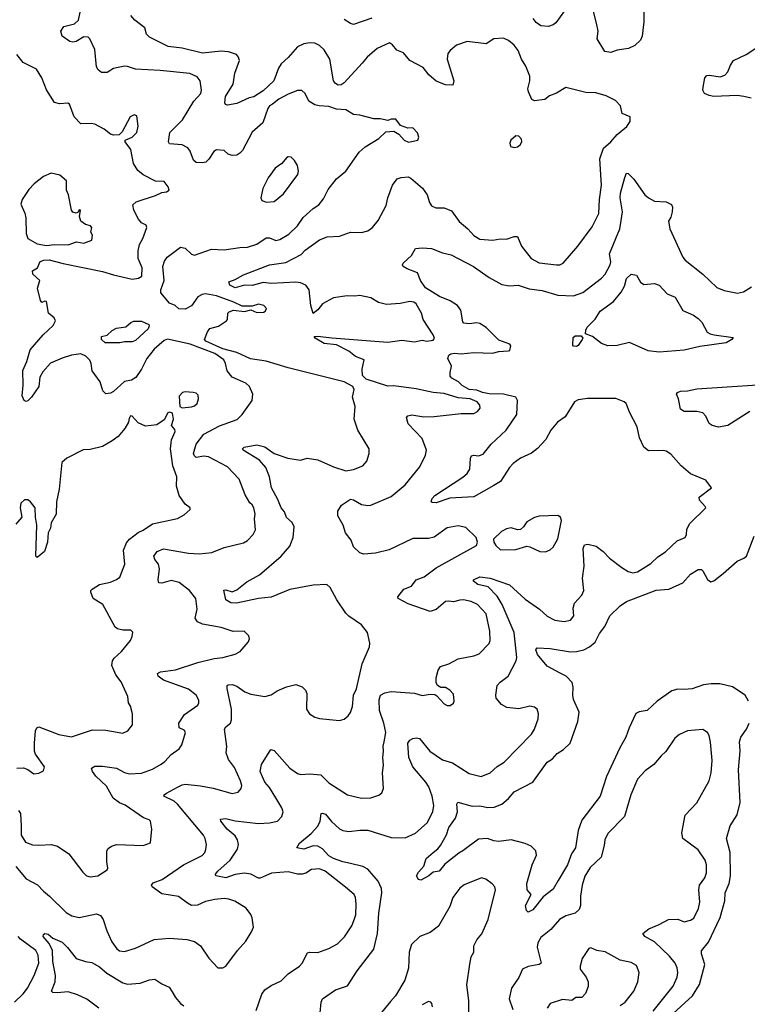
# Model space of a CAD drawing. Extents: x 1690054 to 1842981, y 782881 to 914114.
# Tile 154 of 256: x 1770863 to 1775529, y 814570 to 820888. Entities that reach past the tile are written whole.
import ezdxf

# ---------------------------------------------------------------- set-up
doc = ezdxf.new("R2010")
doc.units = 0

msp = doc.modelspace()

# ---------------------------------------------------------------- linework, layer by layer
at = {"layer": '0CON10XD'}
for points in [[(1772345, 815146.7), (1772315, 815187.5), (1772242.4, 815232.4), (1772205.4, 815245.4), (1772175, 815248.6), (1772115, 815241.9), (1772055, 815229.5), (1772002.6, 815207.4), (1771965.5, 815205.5), (1771938.6, 815218.6), (1771882.4, 815262.4), (1771775, 815280), (1771712.5, 815325), (1771708, 815335), (1771719.1, 815350.9), (1771777.8, 815372.2), (1771914.7, 815465.3), (1772034.5, 815525.5), (1772050.8, 815545), (1772056.6, 815563.4), (1772061.4, 815595), (1772053.3, 815635), (1772041.9, 815655), (1771875, 815855.4), (1771853.2, 815873.2), (1771786.7, 815905), (1771788.8, 815915), (1771803.8, 815925), (1771875, 815962.9), (1771905, 815979.6), (1771925, 815983.2), (1772023, 815973), (1772105, 815957.3), (1772225, 815923.1), (1772265, 815932.5), (1772284.2, 815955), (1772287.8, 815975), (1772278.9, 816005), (1772240.4, 816090.4), (1772201.7, 816141.7), (1772187.1, 816185), (1772190.9, 816225), (1772177.1, 816335), (1772185, 816351.2), (1772215.8, 816374.2), (1772222.5, 816395), (1772221.5, 816465), (1772193, 816597), (1772193.8, 816615), (1772199.5, 816620.5), (1772225, 816621.4), (1772255, 816611.9), (1772308, 816575), (1772345, 816561.1), (1772435, 816545.8), (1772475, 816555.7), (1772515, 816582.5), (1772575, 816608), (1772635, 816623.3), (1772675, 816606.7), (1772696.2, 816585), (1772704.1, 816564.1), (1772703.6, 816463.6), (1772722.5, 816435), (1772755, 816413.8), (1772785, 816403.8), (1772915, 816391.2), (1772945, 816400), (1772969.5, 816420.5), (1772985, 816442.5), (1772997.9, 816482.1), (1773004.5, 816555), (1773022.7, 816595), (1773059.4, 816755), (1773106, 816865), (1773107.7, 816887.7), (1773094.2, 816955), (1773055.4, 817005.4), (1772975, 817060.6), (1772955, 817080.8), (1772898, 817165), (1772854.2, 817245), (1772833.1, 817263.1), (1772745, 817259.4), (1772595, 817232.5), (1772475, 817183.3), (1772395, 817173.4), (1772253.7, 817143.7), (1772217.1, 817147.1), (1772186.2, 817166.2), (1772172.9, 817227.1), (1772185, 817230), (1772225, 817216.9), (1772255, 817230), (1772318.9, 817281.1), (1772400.6, 817325), (1772540, 817445), (1772595, 817510), (1772616.7, 817565), (1772624.2, 817635), (1772611.7, 817661.7), (1772573.9, 817693.9), (1772561, 817731), (1772539.1, 817755), (1772519.6, 817809.6), (1772478.2, 817885), (1772464.6, 817955), (1772442.1, 818015), (1772401.2, 818061.2), (1772296.7, 818125), (1772292.5, 818135), (1772303.3, 818145), (1772385, 818160), (1772435, 818147.8), (1772495, 818104.5), (1772583.3, 818075), (1772665, 818061.2), (1772706.1, 818073.9), (1772775, 818064), (1772875, 818020), (1772955, 817994), (1773005, 818001.4), (1773064.2, 818025.8), (1773088.8, 818055), (1773103.8, 818105), (1773103.8, 818135), (1773032, 818255), (1773008, 818325), (1773014, 818405), (1772998.6, 818465), (1773008.5, 818515), (1772999.5, 818535), (1772944.4, 818565), (1772584.1, 818654.1), (1772445, 818697.9), (1772342.7, 818712.7), (1772255, 818752.2), (1772165, 818777), (1772057.5, 818825), (1772048.6, 818835), (1772066.9, 818885), (1772083.3, 818906.7), (1772137.9, 818922.1), (1772190, 818955), (1772195.7, 818965), (1772197.5, 819005), (1772206.4, 819013.6), (1772235.5, 819024.5), (1772305, 819014.6), (1772345, 819026.7), (1772385, 819008.6), (1772428.1, 819011.9), (1772440.5, 819019.5), (1772446.7, 819035), (1772430, 819055), (1772395, 819062.9), (1772355, 819048.8), (1772289.1, 819049.1), (1772236.1, 819076.1), (1772125, 819116.1), (1772055, 819128.9), (1772034.3, 819125.7), (1772005, 819109.6), (1771965, 819052.5), (1771925, 819031.2), (1771883, 819033), (1771860, 819055), (1771825, 819070), (1771768.8, 819135), (1771767.5, 819155), (1771789.5, 819215), (1771781.1, 819305), (1771791.4, 819338.6), (1771808, 819365), (1771895, 819429.4), (1771925, 819422.9), (1771965, 819382.9), (1771985, 819376.9), (1772093.8, 819416.2), (1772175, 819410.4), (1772274, 819426), (1772325, 819427.7), (1772385, 819447.8), (1772445, 819489.1), (1772465, 819488.8), (1772505, 819471.8), (1772532.6, 819477.4), (1772588.8, 819511.2), (1772645.5, 819565), (1772682.1, 819617.9), (1772745, 819675.7), (1772780.7, 819699.3), (1772811.7, 819738.3), (1772842.6, 819797.4), (1772895, 819867.5), (1772955.6, 819915), (1773041.1, 820038.9), (1773077.8, 820072.2), (1773165.5, 820124.5), (1773211.7, 820168.3), (1773261.7, 820171.7), (1773295, 820152.5), (1773328.8, 820115), (1773357.3, 820102.7), (1773416.7, 820115), (1773423.8, 820135), (1773415, 820162.5), (1773385, 820193.3), (1773351.7, 820191.7), (1773305, 820210), (1773275, 820250), (1773245, 820250), (1773225, 820240), (1773175, 820251.2), (1773135, 820252), (1773044.6, 820274.6), (1773005, 820278.5), (1772955, 820310.4), (1772895, 820314.6), (1772845, 820331.2), (1772784.4, 820334.4), (1772755, 820342), (1772716.7, 820365), (1772693.6, 820413.6), (1772673, 820433), (1772645, 820433.8), (1772585, 820410), (1772525, 820377.1), (1772484.7, 820345.3), (1772465, 820335.5), (1772455, 820318.9), (1772423.1, 820225), (1772355, 820167.1), (1772291.2, 820048.8), (1772275, 820030.6), (1772255, 820018.1), (1772225.6, 820015.6), (1772200, 820025), (1772175, 820048), (1772125, 820053.8), (1772108.3, 820041.7), (1772076.9, 819993.1), (1772056.2, 819973.8), (1772035, 819968.6), (1771995, 819971.4), (1771977.2, 819987.2), (1771956.2, 820045), (1771941.1, 820065), (1771905, 820085.4), (1771825, 820091.4), (1771817.5, 820105), (1771826.9, 820165), (1771906.7, 820245), (1771979.5, 820365), (1772024.4, 820415), (1772029.4, 820435), (1772021.4, 820495), (1772002.2, 820522.2), (1771955, 820542.5), (1771765, 820562.9), (1771605, 820570), (1771555, 820587.8), (1771535, 820588.9), (1771465, 820575.6), (1771425, 820548.1), (1771388.3, 820548.3), (1771365.7, 820565.7), (1771355.6, 820585.6), (1771345, 820697.5), (1771314, 820765), (1771302.5, 820775), (1771275, 820777.5), (1771225, 820748.8), (1771205, 820744), (1771185, 820748.8), (1771135, 820781.2), (1771128.1, 820815), (1771145.8, 820845), (1771215, 820860.4), (1771240.4, 820885), (1771262, 820985)], [(1774357.8, 820945), (1774301.5, 820868.5), (1774285, 820854), (1774255, 820843.8), (1774205, 820848.8), (1774175, 820868.8), (1774155.8, 820895)], [(1774866.4, 820955), (1774866.9, 820875), (1774855, 820782.5), (1774845, 820757.5), (1774807.7, 820722.3), (1774767, 820703), (1774695, 820691.4), (1774655, 820678), (1774615, 820683.3), (1774565.8, 820765), (1774572.9, 820815), (1774563.3, 820865), (1774536.2, 820966.2)], [(1772379.1, 814530.9), (1772415.8, 814635), (1772435, 814664), (1772475, 814690.8), (1772539.7, 814720.3), (1772585, 814766), (1772658, 814815), (1772675.7, 814835), (1772709.7, 814900.3), (1772725, 814905.7), (1772775, 814902.2), (1772845, 814929.4), (1772901.4, 814958.6), (1772946.9, 815003.1), (1772992.9, 815075), (1773010.5, 815119.5), (1773018.5, 815145), (1773021.8, 815215), (1773017.5, 815255), (1773008.1, 815275), (1772952.9, 815322.9), (1772823.1, 815425), (1772785, 815439.6), (1772735.4, 815434.6), (1772697.4, 815412.6), (1772673.8, 815406.2), (1772645, 815406.2), (1772585, 815420), (1772478.9, 815411.1), (1772405, 815378.9), (1772395, 815378.9), (1772345.8, 815405.8), (1772305, 815411.2), (1772245, 815403.1), (1772185, 815382.2), (1772121.2, 815395), (1772120, 815405), (1772134.4, 815425), (1772212.9, 815495), (1772259.5, 815565), (1772266.7, 815595), (1772260.5, 815625), (1772245, 815652.5), (1772193.3, 815695), (1772152.9, 815745), (1772152.1, 815757.9), (1772185, 815761.8), (1772245, 815748.2), (1772395, 815731.1), (1772465, 815734.6), (1772515.8, 815745), (1772544.3, 815775), (1772551.9, 815805), (1772545, 815831.2), (1772505.9, 815895), (1772465, 815960.5), (1772434.5, 815995), (1772405.6, 816065), (1772415, 816110), (1772474.2, 816205.8), (1772495, 816199.2), (1772596.2, 816086.2), (1772645, 816050.8), (1772665.7, 816045.7), (1772725, 816049.6), (1772795, 816043.1), (1772845, 815992.5), (1772965.5, 815915.5), (1773055, 815893.1), (1773115, 815894.2), (1773167.3, 815912.7), (1773185, 815927.5), (1773196.2, 815955), (1773189.2, 816055), (1773197.1, 816105), (1773191.4, 816155), (1773197.3, 816195), (1773193.7, 816226.3), (1773200.5, 816255), (1773211.5, 816315), (1773198.9, 816375), (1773171.2, 816455), (1773168, 816525), (1773177.1, 816555), (1773205, 816569.5), (1773245, 816578.2), (1773395, 816567.5), (1773445, 816551.2), (1773495, 816560), (1773525, 816557.5), (1773539.3, 816549.3), (1773585, 816497.5), (1773605, 816487.5), (1773625, 816487.5), (1773645, 816502.5), (1773650, 816515), (1773645, 816560), (1773622.5, 816585), (1773595, 816602.5), (1773565, 816602.5), (1773542.5, 816615), (1773533.3, 816635), (1773533.8, 816665), (1773546.7, 816715), (1773563, 816737), (1773615, 816755.7), (1773675, 816788.1), (1773775, 816806.9), (1773810.6, 816819.4), (1773874.4, 816885), (1773880, 816905), (1773878.5, 816965), (1773855.5, 817075), (1773799.2, 817135), (1773758.8, 817155), (1773710, 817165), (1773685, 817164.4), (1773645, 817152.5), (1773615, 817157.5), (1773595, 817154), (1773535, 817104), (1773495, 817090), (1773355, 817140.5), (1773290, 817175), (1773287.5, 817185), (1773326.2, 817235), (1773376.4, 817253.6), (1773406.2, 817295), (1773456.6, 817313.4), (1773535, 817370), (1773792.5, 817515), (1773800, 817535), (1773790, 817565), (1773725, 817630), (1773675, 817640.8), (1773605, 817628.6), (1773521.7, 817568.3), (1773485, 817558.6), (1773385, 817558.9), (1773232.6, 817487.4), (1773145, 817464.4), (1773070.6, 817459.4), (1773045, 817466.4), (1773003.7, 817505), (1772989, 817549), (1772953.6, 817595), (1772938.4, 817645), (1772903.9, 817705), (1772903.9, 817735), (1772926.2, 817773.8), (1772985, 817811.2), (1773005, 817807.2), (1773055, 817776.9), (1773095, 817770), (1773115, 817772.9), (1773245, 817828.9), (1773335, 817903.1), (1773430.2, 818019.8), (1773465.5, 818094.5), (1773471.4, 818125), (1773445, 818201.2), (1773354.5, 818295), (1773344.4, 818335.6), (1773353.3, 818346.7), (1773377.2, 818352.8), (1773455, 818340.4), (1773521.7, 818341.7), (1773695, 818360.5), (1773775, 818360.8), (1773798.8, 818375), (1773816.2, 818395), (1773814, 818415), (1773796.4, 818436.4), (1773752.9, 818455), (1773675, 818460.9), (1773585, 818489.4), (1773515, 818496.8), (1773405, 818520), (1773262.2, 818537.8), (1773225, 818537.2), (1773085, 818582.4), (1773061.3, 818605), (1773060.3, 818645), (1773073.3, 818705), (1773016.2, 818726.2), (1772975, 818761.5), (1772895, 818802.2), (1772815, 818809.4), (1772757.5, 818845), (1772752.5, 818855), (1772772.2, 818857.8), (1772865, 818847.5), (1773225, 818818.3), (1773315, 818831.1), (1773395, 818820.3), (1773445, 818831.1), (1773475, 818824.7), (1773515, 818831.1), (1773524, 818845), (1773515.6, 818865.6), (1773451.4, 818965), (1773440, 819005), (1773405, 819063.8), (1773390, 819075), (1773365, 819080), (1773302.8, 819067.2), (1773215, 819059.6), (1773164.2, 819074.2), (1773115, 819103.5), (1773045, 819117.7), (1773013, 819113), (1772963.8, 819116.2), (1772876.2, 819103.8), (1772805.8, 819065), (1772775, 819026.2), (1772745, 819003.3), (1772730, 819055), (1772719.4, 819155), (1772697.5, 819185), (1772665, 819198.8), (1772635, 819203.3), (1772475, 819196.2), (1772425, 819201.1), (1772355, 819181.6), (1772305, 819183.9), (1772245, 819167.9), (1772210, 819185), (1772204, 819205), (1772245, 819220), (1772298.8, 819251.2), (1772465.5, 819314.5), (1772569.9, 819330.1), (1772668, 819382), (1772695, 819409.4), (1772785, 819474.4), (1772834.5, 819495.5), (1772915, 819498.6), (1772985, 819524.3), (1773055, 819523.1), (1773095, 819533.1), (1773125.9, 819554.1), (1773161.6, 819598.4), (1773212.9, 819695), (1773224.2, 819745), (1773254.2, 819825.8), (1773285, 819866.2), (1773310, 819875), (1773355, 819878.9), (1773371.4, 819871.4), (1773447, 819807), (1773476, 819765), (1773491.2, 819715), (1773505, 819693.3), (1773531.7, 819681.7), (1773585, 819680), (1773632.3, 819662.3), (1773682.4, 819592.4), (1773736.9, 819546.9), (1773775, 819503.1), (1773815, 819480), (1773897.4, 819472.6), (1773945, 819482), (1773985, 819480), (1774035, 819496.2), (1774055, 819496.7), (1774080.6, 819435), (1774144.3, 819355), (1774195, 819327.8), (1774305, 819314.4), (1774327.5, 819315), (1774348.8, 819325), (1774442.5, 819435), (1774535, 819558.8), (1774578.2, 819645), (1774581.8, 819735), (1774594.6, 819825.4), (1774584.5, 819995), (1774606.7, 820063.3), (1774654.3, 820105), (1774695, 820151.2), (1774757.7, 820202.3), (1774777.5, 820235), (1774777.5, 820265), (1774726.2, 820286.2), (1774715.9, 820335.9), (1774685, 820368.8), (1774625, 820398.8), (1774557.6, 820417.6), (1774495, 820421.2), (1774365, 820452), (1774305, 820415.6), (1774260.6, 820399.4), (1774230, 820375), (1774165, 820367.3), (1774148.6, 820375), (1774125.6, 820425), (1774123.1, 820445), (1774135.3, 820495), (1774135.2, 820525), (1774109.6, 820589.6), (1774082.1, 820635), (1774059.3, 820689.3), (1774035, 820724), (1773998.8, 820755), (1773965, 820768.6), (1773905, 820764.3), (1773855, 820731.9), (1773732.4, 820747.6), (1773665, 820724), (1773625, 820690), (1773609.1, 820670.9), (1773605.6, 820635), (1773647.5, 820495), (1773641.7, 820468.3), (1773595, 820470), (1773535, 820494.4), (1773486.4, 820535), (1773450.9, 820580.9), (1773365, 820625.6), (1773325, 820674.4), (1773282.9, 820692.9), (1773255, 820726.9), (1773235, 820738.6), (1773155, 820702.5), (1773092.7, 820647.3), (1773060.4, 820609.6), (1772945, 820482.9), (1772925, 820470), (1772905, 820468.5), (1772888.2, 820478.2), (1772876.5, 820495), (1772853.3, 820635), (1772816.7, 820695), (1772785, 820723.3), (1772757, 820737), (1772725, 820740), (1772685, 820732.2), (1772645, 820713.1), (1772585, 820644.4), (1772540, 820605), (1772522.2, 820577.8), (1772492.2, 820495), (1772425, 820430.8), (1772365, 820392.5), (1772335, 820386.2), (1772255, 820350.5), (1772195, 820340), (1772183, 820343), (1772178, 820355), (1772182.7, 820395), (1772231.9, 820475), (1772243.3, 820545), (1772272.7, 820625), (1772267.4, 820647.4), (1772254.6, 820664.6), (1772201.7, 820681.7), (1772155, 820685.3), (1772035, 820673.6), (1771905, 820705.5), (1771815, 820715.7), (1771695.4, 820775.4), (1771677.5, 820795), (1771666.2, 820835), (1771602, 820885), (1771576.2, 820915)], [(1773122.5, 820897.5), (1773005, 820858), (1772985, 820863.8), (1772945, 820888.8)], [(1775554.6, 820384.6), (1775506.2, 820395), (1775465, 820401.1), (1775315, 820395.7), (1775285, 820401.4), (1775254.2, 820415), (1775244.5, 820435), (1775245.6, 820455), (1775258, 820515), (1775270.9, 820529.1), (1775287.7, 820532.3), (1775355, 820520.8), (1775385, 820531.2), (1775405, 820552.5), (1775421.9, 820595), (1775441.9, 820625), (1775522, 820665), (1775585, 820706)], [(1770855, 815814.3), (1770868.8, 815795), (1770872.7, 815715), (1770873.1, 815655), (1770901.1, 815611.1), (1770945, 815593.5), (1770985, 815590.5), (1771065, 815596.7), (1771106.7, 815585), (1771178.8, 815535), (1771267.3, 815417.3), (1771292.5, 815395), (1771315, 815388.8), (1771365, 815393.8), (1771425, 815432.5), (1771428.8, 815445), (1771422, 815485), (1771422.5, 815555), (1771430.3, 815569.7), (1771451.2, 815585), (1771485, 815595.6), (1771655, 815588.8), (1771703, 815607), (1771711.2, 815695), (1771702.9, 815745), (1771694, 815755), (1771657.9, 815767.9), (1771539.2, 815849.2), (1771503.9, 815863.9), (1771463.3, 815893.3), (1771419.6, 815969.6), (1771352.3, 816035), (1771330.6, 816065), (1771324, 816086), (1771345, 816097.5), (1771395, 816097.8), (1771485, 816086), (1771535, 816058.5), (1771565, 816049.1), (1771645, 816053.6), (1771715, 816080), (1771769.8, 816110.2), (1771795, 816129.2), (1771835, 816174.3), (1771885, 816208.8), (1771903.8, 816235), (1771926.7, 816315), (1771918.8, 816328.8), (1771886.7, 816345), (1771884.2, 816375), (1771920, 816430), (1772005, 816488.8), (1772012.5, 816505), (1772011.2, 816521.2), (1771995, 816553.8), (1771945, 816591.4), (1771785, 816650), (1771751.1, 816675), (1771747.1, 816692.9), (1771766.4, 816703.6), (1771862.9, 816717.1), (1772005, 816764.6), (1772110.8, 816789.2), (1772165.4, 816794.6), (1772245, 816817.5), (1772276.7, 816835), (1772328.8, 816895), (1772336.7, 816915), (1772333.3, 816935), (1772302.5, 816965), (1772233.3, 816963.3), (1772155, 816988), (1772035, 817010), (1772004.4, 817024.4), (1771987.7, 817047.7), (1772000.6, 817105), (1771992.9, 817175), (1771951.9, 817225), (1771885, 817277.5), (1771835, 817288.8), (1771775, 817272.5), (1771755.7, 817275.7), (1771751.8, 817295), (1771760.7, 817365), (1771752.7, 817395), (1771729.5, 817425), (1771724.4, 817445), (1771745, 817475.4), (1771785, 817491.8), (1771945.6, 817464.4), (1772015, 817460), (1772095, 817470), (1772175, 817501.2), (1772299.1, 817530.9), (1772324.3, 817545.7), (1772360.8, 817585), (1772375.8, 817615), (1772368.8, 817685), (1772373.8, 817715), (1772365.5, 817755), (1772355, 817774.3), (1772338.2, 817788.2), (1772310.2, 817840.2), (1772269.8, 817939.8), (1772195, 818019.2), (1772075, 818083.8), (1772045, 818086.8), (1771995, 818079.5), (1771981.5, 818091.5), (1771977.5, 818105), (1771995.3, 818165), (1772045, 818229.6), (1772145, 818281.8), (1772257.4, 818322.6), (1772290, 818355), (1772354, 818445), (1772358, 818485), (1772336, 818535), (1772313.3, 818555), (1772225, 818593.6), (1772193.5, 818635), (1772183, 818683), (1772171.8, 818705), (1772115, 818746.8), (1771957.5, 818805), (1771812.2, 818837.8), (1771790.2, 818829.8), (1771725, 818774.5), (1771679.1, 818715), (1771643.5, 818645), (1771607.6, 818592.4), (1771580, 818575), (1771535, 818565.5), (1771465, 818502.9), (1771445, 818492.5), (1771415, 818488), (1771395.6, 818505.6), (1771380, 818565), (1771329.1, 818635), (1771322.6, 818682.6), (1771312.7, 818702.7), (1771288.1, 818728.1), (1771255, 818743.1), (1771195, 818734.5), (1771135, 818717.1), (1771060, 818685), (1771010.8, 818629.2), (1770991.8, 818595), (1770986.9, 818535), (1770939.2, 818465), (1770915, 818442.5), (1770905, 818438.6), (1770892.5, 818445), (1770879.4, 818475), (1770886.2, 818543.8), (1770883.4, 818636.6), (1770908.9, 818695), (1770929.6, 818770.4), (1771013.3, 818865), (1771078.5, 818925), (1771093.1, 818955), (1771085, 818974), (1771048.9, 819005), (1771035, 819080), (1771025, 819082), (1771005, 819073.3), (1770996.1, 819086.1), (1770976.7, 819165), (1770992.5, 819215), (1770946.7, 819255), (1770945, 819277.5), (1770977.5, 819295), (1770993.9, 819336.1), (1771017.5, 819345), (1771053.2, 819346.8), (1771142.7, 819322.7), (1771395, 819271.4), (1771465, 819250.7), (1771585, 819223.8), (1771625, 819228.8), (1771646.7, 819243.3), (1771649.5, 819295), (1771623.1, 819355), (1771623.8, 819403.8), (1771632.2, 819445), (1771653.8, 819485), (1771679.2, 819555), (1771675, 819568.8), (1771645, 819584.4), (1771625, 819608), (1771595.6, 819665), (1771589.5, 819700.5), (1771611.3, 819718.7), (1771735, 819759.2), (1771775, 819780), (1771805.8, 819784.2), (1771822.5, 819795), (1771816.2, 819815), (1771790.7, 819850.7), (1771735, 819852.5), (1771655, 819891.9), (1771620.7, 819920.7), (1771593.8, 819965), (1771575.5, 820055.5), (1771540, 820105), (1771540, 820115), (1771584, 820135), (1771613.8, 820165), (1771623.3, 820205), (1771615, 820270), (1771597, 820277), (1771572.5, 820265), (1771521.4, 820168.6), (1771501.7, 820148.3), (1771465, 820146), (1771445, 820152.5), (1771404.5, 820184.5), (1771345, 820216.9), (1771322.4, 820222.4), (1771255, 820219.2), (1771213.3, 820265), (1771183.3, 820345), (1771171.7, 820351.7), (1771118.3, 820348.3), (1771086.2, 820356.2), (1771035, 820438), (1771004.2, 820515), (1770970.5, 820570.5), (1770885, 820612.5), (1770843.9, 820663.9)], [(1774035, 820067.5), (1774055, 820072.5), (1774072.5, 820085), (1774082.5, 820105), (1774081.7, 820121.7), (1774065, 820140), (1774045, 820142.5), (1774013.3, 820115), (1774007.5, 820095), (1774010, 820075), (1774035, 820067.5)], [(1772446.4, 819716.4), (1772495, 819722), (1772555, 819771.2), (1772647.5, 819895), (1772652, 819915), (1772645, 819952.5), (1772626, 819985), (1772605, 820005.8), (1772585, 820007.5), (1772575, 820002), (1772545, 819965.8), (1772501.2, 819935), (1772455.9, 819874.1), (1772422, 819805), (1772410, 819745), (1772417, 819727), (1772446.4, 819716.4)], [(1771035, 819440), (1771085, 819446.2), (1771175, 819443.8), (1771227, 819463), (1771275, 819453.8), (1771325, 819472.5), (1771330, 819505), (1771320, 819525), (1771326, 819555), (1771317.5, 819565), (1771285, 819574), (1771254.4, 819594.4), (1771245.8, 819625), (1771252.5, 819665), (1771245, 819667.1), (1771238, 819652), (1771225, 819646), (1771205, 819653.8), (1771196.2, 819665), (1771176.7, 819765), (1771163.8, 819795), (1771162.5, 819855), (1771120.7, 819890.7), (1771065, 819903.3), (1771015, 819881.2), (1770956.1, 819833.9), (1770921.7, 819798.3), (1770880, 819735), (1770871.2, 819705), (1770897.3, 819647.3), (1770903.6, 819616.4), (1770903.8, 819515), (1770915, 819483.3), (1770975, 819448.8), (1771035, 819440)], [(1773700.5, 818540.5), (1773677.5, 818565), (1773635, 818587.5), (1773625, 818600), (1773623.8, 818625), (1773633.3, 818665), (1773610, 818715), (1773614.4, 818735.6), (1773627.5, 818745), (1773652.1, 818747.9), (1773695, 818743.8), (1773775, 818752.5), (1773895, 818747.9), (1773935, 818759.7), (1773995, 818762.2), (1774006.7, 818765), (1774013.3, 818795), (1774006.8, 818806.8), (1773935, 818831.8), (1773855, 818913.1), (1773815, 818938.2), (1773795, 818942.1), (1773745, 818935.6), (1773711.4, 818941.4), (1773705, 818950), (1773691.9, 819025), (1773671.1, 819055), (1773623.7, 819083.7), (1773555, 819111.3), (1773465, 819167.9), (1773434.5, 819215), (1773414.2, 819264.2), (1773348.3, 819288.3), (1773322.5, 819305), (1773317.5, 819315), (1773323.3, 819325), (1773376, 819375), (1773400.7, 819419.3), (1773445, 819424.3), (1773505, 819420), (1773575, 819391.2), (1773630.2, 819380.2), (1773774.2, 819305), (1773875, 819233.3), (1773955, 819189.2), (1774005, 819179.6), (1774060, 819185), (1774130.9, 819160.9), (1774215, 819149.5), (1774315, 819120.9), (1774415, 819116.2), (1774475, 819136.5), (1774595, 819228.9), (1774617.8, 819255), (1774650.4, 819315), (1774654, 819335), (1774646.6, 819385), (1774711.2, 819545), (1774719.7, 819600.3), (1774730, 819655), (1774714, 819745), (1774715.5, 819775), (1774743.5, 819875), (1774755, 819902.5), (1774765, 819901.2), (1774802.2, 819865), (1774871.4, 819765), (1774895.8, 819745), (1774935, 819724.4), (1775008.3, 819718.3), (1775043, 819703), (1775050.8, 819685), (1775048.6, 819655), (1775039.7, 819620.3), (1775024.2, 819594.2), (1775032, 819545), (1775116.9, 819365), (1775130.8, 819345), (1775244.6, 819254.6), (1775335, 819168.8), (1775380.3, 819150.3), (1775467.3, 819132.7), (1775505, 819142), (1775555.8, 819174.2)], [(1774965, 818754.2), (1774892.9, 818762.9), (1774775, 818815.7), (1774695, 818798.1), (1774635, 818795.8), (1774595, 818810.8), (1774536.7, 818855), (1774492.7, 818872.7), (1774493.1, 818895), (1774502.9, 818915), (1774553.5, 818966.5), (1774585, 819017.1), (1774670.8, 819079.2), (1774720.5, 819139.5), (1774741.2, 819178.8), (1774755, 819227.5), (1774784.3, 819255.7), (1774818.7, 819248.7), (1774844.6, 819204.6), (1774865, 819188.1), (1774935, 819194.4), (1774965.3, 819185.3), (1775015, 819129.2), (1775067, 819107), (1775115, 819021.4), (1775185, 818991.8), (1775215, 818971.2), (1775237.3, 818947.3), (1775273.1, 818883.1), (1775291.4, 818871.4), (1775316, 818866), (1775437.9, 818847.9), (1775431.1, 818835), (1775392.9, 818815), (1775225, 818792), (1775125, 818767.6), (1774965, 818754.2)], [(1771505, 818814.5), (1771411.2, 818815), (1771388, 818835), (1771387.5, 818855), (1771425, 818862.9), (1771456.2, 818893.8), (1771485, 818909.1), (1771545, 818917.1), (1771575.3, 818944.7), (1771595, 818953.8), (1771645, 818953.1), (1771691.1, 818931.1), (1771694.2, 818924.2), (1771686.4, 818905), (1771605, 818829.6), (1771585, 818820), (1771535, 818821.8), (1771505, 818814.5)], [(1774435, 818791.2), (1774415, 818793.3), (1774410.5, 818800.5), (1774412, 818848), (1774425, 818858.8), (1774465, 818858.8), (1774473.8, 818845), (1774470, 818835), (1774445, 818796.7), (1774435, 818791.2)], [(1772790, 814515), (1772797.5, 814585), (1772805.7, 814605), (1772887.6, 814662.4), (1772965, 814688), (1773027.3, 814785), (1773133.6, 814925), (1773158.2, 815025), (1773167.5, 815155), (1773185.4, 815285), (1773182.6, 815312.6), (1773161.3, 815361.3), (1773095, 815437.5), (1773064.7, 815454.7), (1772985.5, 815474.5), (1772935, 815483.8), (1772875, 815505.4), (1772845, 815524), (1772805, 815568.8), (1772775, 815584.5), (1772745, 815586.7), (1772685, 815565.7), (1772640, 815575), (1772658, 815605), (1772732.6, 815667.4), (1772775.6, 815714.4), (1772790, 815745), (1772796.2, 815793.8), (1772805, 815797.5), (1772825, 815791.1), (1772863.1, 815743.1), (1772915, 815695.6), (1772935, 815686.7), (1772975, 815679.5), (1773045, 815688.8), (1773095, 815687.2), (1773245, 815640), (1773335, 815637.8), (1773401.7, 815668.3), (1773476, 815734), (1773511.8, 815805), (1773519.6, 815845), (1773508.9, 815905), (1773486.5, 815965), (1773468.7, 815995), (1773384, 816095), (1773359.2, 816155), (1773352.5, 816245), (1773365, 816264.6), (1773385, 816276.6), (1773405, 816280.7), (1773426.5, 816276.5), (1773494.4, 816195), (1773575, 816139.1), (1773638.8, 816118.8), (1773745, 816051.9), (1773823, 816033), (1773880, 816055), (1773925, 816095.7), (1773970.8, 816125), (1774145.3, 816304.7), (1774165.8, 816335), (1774187.4, 816402.6), (1774191.4, 816435), (1774181.2, 816465), (1774165, 816476.9), (1774135, 816484.4), (1774065, 816466.7), (1773987.5, 816475), (1773953.2, 816493.2), (1773919.2, 816535), (1773915.8, 816555), (1773925.8, 816615), (1773945, 816637.5), (1773995.6, 816675), (1774047.3, 816775), (1774050.6, 816795), (1774035.2, 816955), (1773956.5, 817136.5), (1773925, 817190), (1773868.7, 817248.7), (1773800.8, 817265), (1773774, 817285), (1773773.8, 817295), (1773815, 817312.2), (1773880, 817305), (1774005, 817262), (1774105, 817168.9), (1774195.8, 817105.8), (1774245, 817060.7), (1774295, 817034.5), (1774355, 817026.9), (1774396.2, 817035), (1774416.4, 817063.6), (1774412.9, 817112.9), (1774421.1, 817145), (1774467.5, 817195), (1774481.1, 817225), (1774471.9, 817305), (1774482.6, 817382.6), (1774477.8, 817495), (1774485, 817517.5), (1774507.7, 817522.3), (1774559.2, 817509.2), (1774605, 817475.6), (1774645, 817433.3), (1774725, 817373.1), (1774766.4, 817346.4), (1774795, 817338.9), (1774825, 817345.6), (1774911.7, 817398.3), (1774955, 817441.4), (1775005, 817474), (1775080, 817545), (1775130.4, 817565), (1775138.9, 817585), (1775141.7, 817618.3), (1775161.2, 817655), (1775262.5, 817755), (1775260, 817765), (1775222.5, 817805), (1775220.8, 817825), (1775300, 817885), (1775264.1, 817934.1), (1775165, 817973.8), (1775105.6, 818025.6), (1775039.7, 818099.7), (1775009.7, 818119.7), (1774994.1, 818124.1), (1774895, 818122.5), (1774866.2, 818145), (1774838, 818205), (1774822.5, 818275), (1774775.7, 818365.7), (1774752.5, 818425), (1774740.8, 818435), (1774686.9, 818456.9), (1774505, 818457.7), (1774445, 818448.4), (1774421.4, 818435), (1774360.6, 818339.4), (1774312.9, 818305), (1774270, 818255), (1774238.5, 818195), (1774183.7, 818136.3), (1774145, 818107.5), (1774075.3, 818074.7), (1774028.7, 818041.3), (1774004.8, 818015.2), (1773947.1, 817925), (1773905, 817899.4), (1773775, 817825.5), (1773622.2, 817817.8), (1773535, 817788.5), (1773509.2, 817789.2), (1773502, 817795), (1773508.1, 817815), (1773525, 817835.6), (1773705, 817951.9), (1773733.6, 817976.4), (1773750, 818005), (1773754.3, 818075), (1773761.2, 818088.8), (1773775, 818094), (1773805, 818089.2), (1773835, 818100.8), (1773886.4, 818165), (1773983.8, 818255), (1774051.5, 818355), (1774055.5, 818445), (1774045.5, 818465.5), (1773965, 818485.2), (1773875, 818486.6), (1773830.8, 818495), (1773795, 818511), (1773745, 818514.2), (1773700.5, 818540.5)], [(1775545.6, 818374.4), (1775405, 818284.4), (1775345, 818274.4), (1775304.5, 818284.5), (1775285, 818297.5), (1775263.1, 818345), (1775245, 818365.6), (1775205, 818372.9), (1775125, 818373.1), (1775100.7, 818389.3), (1775088.2, 818455), (1775076.4, 818485), (1775080.9, 818495), (1775102, 818505), (1775145, 818506.6), (1775205, 818520.3), (1775595, 818544.7)], [(1771905, 818397.5), (1771965, 818403.3), (1771985, 818410), (1772002.5, 818425), (1772010, 818455), (1772008.3, 818478.3), (1771995, 818492.5), (1771975, 818496.7), (1771925, 818501.2), (1771907.5, 818495), (1771887, 818473), (1771890, 818405), (1771905, 818397.5)], [(1770845, 816085.7), (1770887, 816087), (1770915, 816076), (1770955, 816048.8), (1770985, 816053.3), (1771015, 816067.5), (1771022.5, 816095), (1770965.6, 816175), (1770958.6, 816195), (1770958.6, 816245), (1770964.3, 816325.7), (1770973.8, 816345), (1770985, 816351.2), (1771115, 816301.5), (1771195, 816287.5), (1771331.2, 816331.2), (1771415, 816330), (1771525, 816311.2), (1771556.7, 816325), (1771585.8, 816364.2), (1771585.8, 816435), (1771573.9, 816483.9), (1771561.2, 816505), (1771556.7, 816545), (1771515, 816640), (1771480, 816685), (1771453.3, 816745), (1771457.8, 816775), (1771468.8, 816791.2), (1771516, 816835), (1771573.8, 816905), (1771585, 816930), (1771588, 816958), (1771575, 816970), (1771525, 816971.4), (1771490.3, 816980.3), (1771475, 816990.8), (1771396.4, 817136.4), (1771334, 817175), (1771318.8, 817215), (1771318.8, 817225), (1771328.8, 817235), (1771375, 817264.4), (1771445, 817279.4), (1771485, 817296), (1771505, 817311.2), (1771536.7, 817395), (1771529.2, 817485), (1771548.4, 817531.6), (1771566.7, 817555), (1771622.6, 817597.4), (1771655, 817612), (1771715, 817653.5), (1771875, 817687.5), (1771918.8, 817711.2), (1771957.5, 817745), (1771956.4, 817756.4), (1771925, 817780), (1771886, 817835), (1771868.6, 817895), (1771872, 817955), (1771844.4, 818024.4), (1771830.6, 818135), (1771837.3, 818192.7), (1771860.5, 818245), (1771857.9, 818257.9), (1771836.7, 818285), (1771850, 818325), (1771843.3, 818363.3), (1771825, 818370), (1771813.9, 818366.1), (1771789.3, 818320.7), (1771742.5, 818287.5), (1771669.3, 818279.3), (1771622.1, 818302.1), (1771585, 818343.3), (1771574.6, 818345.4), (1771565, 818330), (1771561.2, 818305), (1771537.5, 818265), (1771495.4, 818214.6), (1771456.7, 818185), (1771395, 818149.2), (1771315, 818130.8), (1771271.1, 818128.9), (1771165, 818074), (1771134.2, 818045.8), (1771115.6, 817875.6), (1771098.8, 817795), (1771097.1, 817715), (1771065, 817660), (1771060, 817625), (1771045.8, 817595), (1771042, 817535), (1771023.3, 817475), (1770975, 817437.5), (1770967.5, 817445), (1770974.2, 817645), (1770963.8, 817695), (1770962, 817755), (1770933.3, 817795), (1770915, 817806.7), (1770895, 817807.5), (1770870, 817785), (1770866.7, 817755), (1770876.7, 817695), (1770838.3, 817651.7)], [(1774235, 817473.8), (1774265, 817486), (1774285, 817503.8), (1774315, 817557.5), (1774336.9, 817675), (1774332, 817695), (1774315, 817707.1), (1774195, 817703.3), (1774165, 817693.3), (1774115, 817666.7), (1774095, 817633.3), (1774075, 817616.2), (1774055, 817613.8), (1774015, 817628), (1773985, 817622), (1773953.3, 817605), (1773902.5, 817555), (1773903.3, 817535), (1773916.2, 817515), (1773947.3, 817487.3), (1774045, 817488), (1774115, 817509.2), (1774135, 817506), (1774200, 817475), (1774235, 817473.8)], [(1775537.3, 816515), (1775515, 816553.1), (1775435, 816607.1), (1775354.2, 816625.8), (1775297.3, 816627.3), (1775249.5, 816620.5), (1775175, 816594.4), (1775125, 816589.5), (1775085, 816593.5), (1775045, 816581.5), (1774952, 816515), (1774888, 816455), (1774835, 816447.5), (1774814.5, 816435.5), (1774771.5, 816345), (1774751.1, 816285), (1774712.2, 816215), (1774627.6, 816032.4), (1774586.5, 815905), (1774469.1, 815750.9), (1774444.7, 815685.3), (1774427.9, 815575), (1774401.8, 815535), (1774376, 815465), (1774317.3, 815365), (1774285, 815308.8), (1774220.2, 815259.8), (1774155, 815176.2), (1774125, 815162.5), (1774113, 815173), (1774106.7, 815205), (1774143.3, 815275), (1774118.8, 815305), (1774116.4, 815346.4), (1774150.5, 815465), (1774177.7, 815527.7), (1774173.8, 815555), (1774144.4, 815584.4), (1774105, 815602.5), (1774015.3, 815625.3), (1773935, 815616), (1773905, 815619.3), (1773863.9, 815633.9), (1773805, 815630.6), (1773705.8, 815555), (1773678.9, 815541.1), (1773590.5, 815469.5), (1773552.5, 815425), (1773515, 815417.5), (1773486.1, 815393.9), (1773435, 815367.5), (1773420.7, 815370.7), (1773407.5, 815395), (1773420.7, 815419.3), (1773455, 815457.5), (1773470.6, 815505), (1773515, 815544.3), (1773545, 815567.5), (1773561.1, 815588.9), (1773601.2, 815658.8), (1773615.5, 815705), (1773657.8, 815765), (1773670.5, 815805), (1773666.2, 815855), (1773672.5, 815867.5), (1773765, 815841.3), (1773815, 815843.9), (1773865, 815833.5), (1773905.6, 815835.6), (1773955, 815854.5), (1773998.5, 815891.5), (1774035, 815932.9), (1774155, 815996.2), (1774246.7, 816123.3), (1774280, 816145), (1774310.5, 816179.5), (1774350, 816205), (1774392.5, 816245), (1774443.3, 816385), (1774451.4, 816445), (1774415.8, 816525.8), (1774410, 816555), (1774413.1, 816605), (1774405.6, 816635), (1774367.8, 816675), (1774329.2, 816695), (1774245, 816739.2), (1774183.3, 816815), (1774174.3, 816845), (1774182.5, 816857.5), (1774265, 816854.4), (1774395, 816832.1), (1774435, 816833.8), (1774481.2, 816845), (1774516.9, 816863.1), (1774554.6, 816895), (1774581.2, 816948.8), (1774615.3, 816995), (1774647.6, 817062.4), (1774713.8, 817126.2), (1774755, 817154.2), (1774945, 817228.5), (1775026.9, 817233.1), (1775115, 817275.6), (1775165, 817331.1), (1775215, 817360), (1775235, 817359.2), (1775245, 817352), (1775275, 817296.7), (1775295, 817281.2), (1775315, 817288), (1775374, 817335), (1775465, 817414.3), (1775507.9, 817432.1), (1775523.9, 817446.1), (1775572.5, 817575)], [(1774925, 814527.1), (1775055, 814687.5), (1775080.5, 814745), (1775084.5, 814775), (1775080.5, 814805), (1775066.4, 814835), (1775030.1, 814880.1), (1774935, 814970.9), (1774872, 815005), (1774860, 815025), (1774898, 815055), (1774965, 815081.8), (1775025, 815115.6), (1775085, 815116.7), (1775125, 815100), (1775165, 815110), (1775186.6, 815123.4), (1775217.5, 815185), (1775225.6, 815225), (1775218.1, 815305), (1775221.9, 815335), (1775257.8, 815382.2), (1775268.9, 815415), (1775268.2, 815465), (1775259.5, 815495), (1775215, 815561.1), (1775115, 815634.3), (1775110.3, 815670.3), (1775130, 815785), (1775206.2, 815863.8), (1775284.4, 816005), (1775297.8, 816055), (1775303.3, 816135), (1775292.5, 816252.5), (1775284, 816295), (1775273.8, 816315), (1775245, 816334.2), (1775145.7, 816324.3), (1775095, 816300.8), (1775065, 816278), (1775008.1, 816191.9), (1774976.2, 816163.8), (1774930.6, 816109.4), (1774875, 816068.6), (1774824.6, 816015.4), (1774782.7, 815915), (1774741.1, 815775), (1774635, 815665.8), (1774616.5, 815625), (1774610.9, 815589.1), (1774591.9, 815515), (1774521.2, 815448.8), (1774488.1, 815391.9), (1774471.5, 815335), (1774460.4, 815265), (1774460.4, 815205), (1774450.4, 815179.6), (1774425, 815155.5), (1774365, 815138.5), (1774325.8, 815115), (1774269.2, 815050.8), (1774205, 814998.6), (1774185.5, 814965), (1774182.6, 814937.4), (1774208, 814835), (1774194.5, 814825.5), (1774125, 814814), (1774086.9, 814795), (1774065, 814743.1), (1774016.9, 814673.1), (1774002.2, 814605), (1774025, 814536.2)], [(1775055, 814511.2), (1775177.9, 814625), (1775221.9, 814698.1), (1775257.9, 814825), (1775235.7, 814894.3), (1775235.6, 814914.4), (1775281.5, 814968.5), (1775355, 815128), (1775384.7, 815235), (1775388.5, 815285), (1775413.2, 815345), (1775422.5, 815395), (1775420.4, 815545), (1775395.6, 815635), (1775419.2, 815715), (1775465, 815786.7), (1775482.7, 815865), (1775473.6, 816075), (1775483.3, 816196.7), (1775479.1, 816255), (1775488.2, 816285), (1775524.5, 816335), (1775540.8, 816375)], [(1770839.4, 815455), (1770905, 815376.5), (1770977.6, 815337.6), (1771015, 815295.7), (1771055, 815264.3), (1771160.5, 815160.5), (1771197.3, 815137.3), (1771245, 815127.7), (1771355, 815150.6), (1771381.3, 815141.3), (1771397.8, 815115), (1771422.4, 815042.4), (1771455, 814972), (1771485.6, 814925.6), (1771503.2, 814913.2), (1771535, 814909.4), (1771605, 814930.5), (1771725, 814986.9), (1771825, 814994.4), (1771935, 814985.6), (1771985, 814972.9), (1772023.8, 814945), (1772077, 814867), (1772135, 814803.8), (1772165, 814803.8), (1772185.7, 814814.3), (1772260.8, 814915), (1772314.2, 814975), (1772350.8, 815035), (1772362, 815065), (1772354, 815125), (1772345, 815146.7)], [(1773743.2, 814515), (1773744.2, 814595), (1773731.9, 814695), (1773749.1, 814829.1), (1773758.9, 814875), (1773775.3, 814905), (1773776.2, 814945), (1773795, 814984.3), (1773826.3, 815023.7), (1773867.9, 815115), (1773915.6, 815305.6), (1773910, 815325), (1773894.3, 815344.3), (1773852.7, 815372.7), (1773825, 815382.5), (1773713.7, 815336.3), (1773685.8, 815315), (1773641.4, 815255), (1773622.2, 815197.8), (1773548.9, 815071.1), (1773495, 815032.2), (1773429.2, 815005), (1773376.4, 814955), (1773360.7, 814905), (1773357.4, 814802.6), (1773334.1, 814725.9), (1773273.1, 814625), (1773241.8, 814588.2), (1773145, 814471.8)], [(1770829.2, 814585), (1770885, 814638.1), (1770913.8, 814675), (1770956.8, 814755), (1770985.3, 814835), (1770982.5, 814885), (1770967.5, 814915), (1770867.9, 814987.9), (1770853.1, 815005)], [(1771370, 814545), (1771293.9, 814603.9), (1771235, 814632.2), (1771175, 814650), (1771103.9, 814643.9), (1771075, 814646.2), (1771066.2, 814655), (1771090, 814715), (1771093.8, 814755), (1771076.1, 814845), (1771073.5, 814915), (1771051.7, 814961.7), (1771014.3, 815005), (1771015, 815017.5), (1771025, 815024), (1771045, 815020), (1771075.8, 814995.8), (1771135, 814968.6), (1771170.8, 814935), (1771225, 814864), (1771284.4, 814844.4), (1771325, 814838.9), (1771375, 814810.8), (1771421.2, 814771.2), (1771525, 814709.1), (1771555, 814700.4), (1771635, 814705.5), (1771695, 814728.1), (1771730.9, 814730.9), (1771775, 814700.8), (1771821.4, 814681.4), (1771841.2, 814651.2), (1771861.9, 814615), (1771895, 814575.7), (1771915, 814560)], [(1774715, 814562.5), (1774746, 814585), (1774800.8, 814655), (1774827.1, 814715), (1774835.8, 814775), (1774819.1, 814819.1), (1774785, 814838.6), (1774715, 814854.2), (1774617.3, 814907.3), (1774565, 814916.7), (1774525, 814932), (1774512.4, 814927.6), (1774470, 814865), (1774456.7, 814815), (1774456.7, 814795), (1774496.2, 814745), (1774508.8, 814715), (1774508, 814685), (1774491.2, 814638.8), (1774467.5, 814615), (1774430, 814615), (1774404.4, 814595.6), (1774345, 814600.4), (1774264.3, 814575.7), (1774246.2, 814545)], [(1773510, 814555), (1773506.7, 814575), (1773500, 814585), (1773485, 814587.5), (1773445, 814566.7)]]:
    msp.add_lwpolyline(points, dxfattribs=at)

doc.saveas('drawing.dxf')
